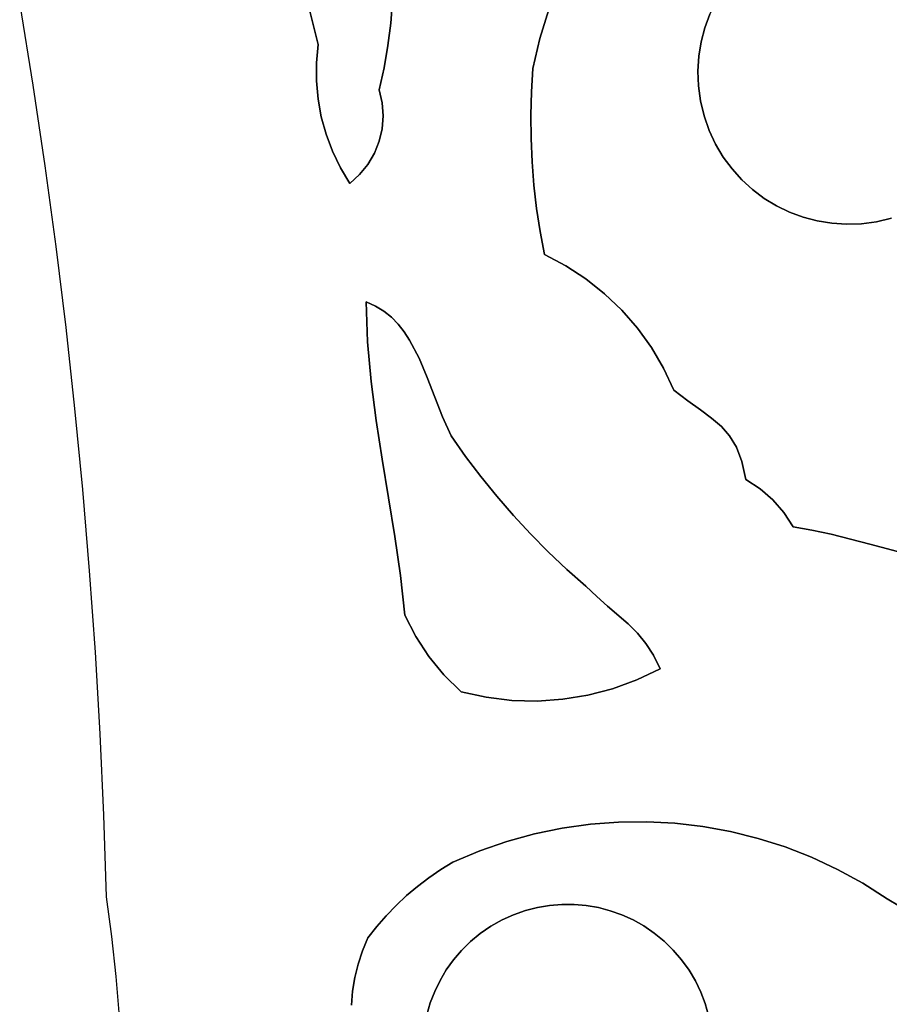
# Model space of a CAD drawing. Header units: inches. Extents: x 37.5 to 70.3, y 17.4 to 61.6.
# Tile 8 of 89: x 43.8 to 46.2, y 35.7 to 38.4. Entities that reach past the tile are written whole.
import ezdxf

# ---------------------------------------------------------------- set-up
doc = ezdxf.new("R2010")
doc.units = ezdxf.units.IN
doc.layers.add('SURFACES_FOR_SKETCHUP', color=7, linetype='Continuous')

msp = doc.modelspace()

# ---------------------------------------------------------------- linework, layer by layer
at = {"layer": 'SURFACES_FOR_SKETCHUP'}
for points, invisible_edges in [([(45.7385, 38.4599), (45.7049, 38.1447), (46.3003, 38.6255)], 11), ([(45.7049, 38.1447), (46.2192, 37.8645), (46.3003, 38.6255)], 11), ([(45.3439, 38.5882), (45.309, 38.5137), (45.7073, 38.3868)], 10), ([(45.7073, 38.3868), (45.7212, 38.4241), (45.3439, 38.5882)], 10), ([(43.863, 38.2294), (44.6016, 38.5202), (43.8272, 38.4503)], 3), ([(44.6016, 38.5202), (43.863, 38.2294), (44.6414, 38.2907)], 11), ([(44.6414, 38.2907), (44.6459, 38.3407), (44.6016, 38.5202)], 8), ([(44.6016, 38.5202), (44.6459, 38.3407), (44.8505, 38.4605)], 10), ([(45.309, 38.5137), (45.2792, 38.4366), (45.697, 38.3482)], 10), ([(45.697, 38.3482), (45.7073, 38.3868), (45.309, 38.5137)], 10), ([(44.8454, 38.3991), (44.8505, 38.4605), (44.6459, 38.3407)], 10), ([(44.8454, 38.3991), (45.2546, 38.3569), (44.8505, 38.4605)], 3), ([(45.2792, 38.4366), (44.8505, 38.4605), (45.2546, 38.3569)], 3), ([(45.7385, 38.4599), (45.7212, 38.4241), (45.7049, 38.1447)], 10), ([(45.2792, 38.4366), (45.2546, 38.3569), (45.6906, 38.3085)], 10), ([(45.6906, 38.3085), (45.697, 38.3482), (45.2792, 38.4366)], 10), ([(45.7212, 38.4241), (45.7073, 38.3868), (45.695, 38.1859)], 10), ([(45.695, 38.1859), (45.7049, 38.1447), (45.7212, 38.4241)], 10), ([(44.8377, 38.3379), (44.8454, 38.3991), (44.6459, 38.3407)], 10), ([(44.8377, 38.3379), (45.2356, 38.275), (44.8454, 38.3991)], 3), ([(45.2546, 38.3569), (44.8454, 38.3991), (45.2356, 38.275)], 3), ([(45.7073, 38.3868), (45.697, 38.3482), (45.695, 38.1859)], 10), ([(44.6459, 38.3407), (44.6414, 38.2907), (44.8272, 38.277)], 10), ([(44.8272, 38.277), (44.8377, 38.3379), (44.6459, 38.3407)], 10), ([(45.2546, 38.3569), (45.2356, 38.275), (45.688, 38.2681)], 10), ([(45.688, 38.2681), (45.6906, 38.3085), (45.2546, 38.3569)], 10), ([(45.6906, 38.3085), (45.6894, 38.2271), (45.697, 38.3482)], 3), ([(45.695, 38.1859), (45.697, 38.3482), (45.6894, 38.2271)], 3), ([(44.8377, 38.3379), (44.8272, 38.277), (45.2356, 38.275)], 10), ([(44.6414, 38.2907), (43.863, 38.2294), (44.6413, 38.2408)], 3), ([(44.6414, 38.2907), (44.6413, 38.2408), (44.8139, 38.2166)], 10), ([(44.8139, 38.2166), (44.8272, 38.277), (44.6414, 38.2907)], 10), ([(45.6906, 38.3085), (45.688, 38.2681), (45.6894, 38.2271)], 8), ([(44.8272, 38.277), (44.8139, 38.2166), (44.8222, 38.181)], 8), ([(44.8272, 38.277), (44.8222, 38.181), (45.2315, 38.211)], 11), ([(45.2315, 38.211), (45.2356, 38.275), (44.8272, 38.277)], 10), ([(45.2315, 38.211), (45.6894, 38.2271), (45.2356, 38.275)], 3), ([(45.6894, 38.2271), (45.688, 38.2681), (45.2356, 38.275)], 10), ([(44.6413, 38.2408), (43.863, 38.2294), (44.6458, 38.1912)], 3), ([(44.6458, 38.1912), (44.8139, 38.2166), (44.6413, 38.2408)], 3), ([(43.896, 38.0081), (44.6458, 38.1912), (43.863, 38.2294)], 3), ([(44.6547, 38.1423), (44.8139, 38.2166), (44.6458, 38.1912)], 3), ([(44.8139, 38.2166), (44.6547, 38.1423), (44.8222, 38.181)], 3), ([(45.2315, 38.211), (44.8222, 38.181), (45.2297, 38.1469)], 3), ([(45.2297, 38.1469), (45.695, 38.1859), (45.2315, 38.211)], 3), ([(45.6894, 38.2271), (45.2315, 38.211), (45.695, 38.1859)], 3), ([(44.6458, 38.1912), (43.896, 38.0081), (44.6547, 38.1423)], 3), ([(44.8222, 38.181), (44.6547, 38.1423), (44.8247, 38.1452)], 3), ([(44.8247, 38.1452), (45.2297, 38.1469), (44.8222, 38.181)], 3), ([(45.2302, 38.0828), (45.695, 38.1859), (45.2297, 38.1469)], 3), ([(45.695, 38.1859), (45.2302, 38.0828), (45.7049, 38.1447)], 3), ([(44.6547, 38.1423), (43.896, 38.0081), (44.6679, 38.0945)], 3), ([(44.6547, 38.1423), (44.6679, 38.0945), (44.8247, 38.1452)], 10), ([(44.8219, 38.1098), (44.8247, 38.1452), (44.6679, 38.0945)], 10), ([(44.8219, 38.1098), (45.2302, 38.0828), (44.8247, 38.1452)], 3), ([(45.2297, 38.1469), (44.8247, 38.1452), (45.2302, 38.0828)], 3), ([(45.2329, 38.0188), (45.7049, 38.1447), (45.2302, 38.0828)], 3), ([(45.7049, 38.1447), (45.2329, 38.0188), (45.7189, 38.1047)], 3), ([(45.7049, 38.1447), (45.7189, 38.1047), (45.8701, 37.9187)], 10), ([(45.904, 37.8981), (45.7049, 38.1447), (45.8701, 37.9187)], 3), ([(45.7049, 38.1447), (45.904, 37.8981), (46.2192, 37.8645)], 11), ([(44.8138, 38.0754), (44.8219, 38.1098), (44.6679, 38.0945)], 10), ([(44.8138, 38.0754), (45.2302, 38.0828), (44.8219, 38.1098)], 3), ([(45.238, 37.955), (45.7189, 38.1047), (45.2329, 38.0188)], 3), ([(45.7189, 38.1047), (45.238, 37.955), (45.7366, 38.067)], 3), ([(45.8382, 37.9426), (45.7189, 38.1047), (45.8086, 37.9695)], 3), ([(45.8701, 37.9187), (45.7189, 38.1047), (45.8382, 37.9426)], 3), ([(45.7189, 38.1047), (45.7366, 38.067), (45.8086, 37.9695)], 10), ([(43.9261, 37.7865), (44.6679, 38.0945), (43.896, 38.0081)], 3), ([(44.6679, 38.0945), (43.9261, 37.7865), (44.6853, 38.0479)], 3), ([(44.6679, 38.0945), (44.6853, 38.0479), (44.8138, 38.0754)], 10), ([(44.8007, 38.0426), (44.8138, 38.0754), (44.6853, 38.0479)], 10), ([(44.8007, 38.0426), (45.2329, 38.0188), (44.8138, 38.0754)], 3), ([(45.2302, 38.0828), (44.8138, 38.0754), (45.2329, 38.0188)], 3), ([(44.6853, 38.0479), (43.9261, 37.7865), (44.707, 38.0029)], 3), ([(44.707, 38.0029), (44.7827, 38.012), (44.6853, 38.0479)], 3), ([(44.8007, 38.0426), (44.6853, 38.0479), (44.7827, 38.012)], 3), ([(44.7827, 38.012), (45.238, 37.955), (44.8007, 38.0426)], 3), ([(45.2329, 38.0188), (44.8007, 38.0426), (45.238, 37.955)], 3), ([(45.2453, 37.8913), (45.7366, 38.067), (45.238, 37.955)], 3), ([(45.3804, 37.6977), (45.7366, 38.067), (45.2453, 37.8913)], 11), ([(45.7366, 38.067), (45.3804, 37.6977), (45.7576, 38.0318)], 3), ([(45.7817, 37.9993), (45.8086, 37.9695), (45.7366, 38.067)], 10), ([(45.7366, 38.067), (45.7576, 38.0318), (45.7817, 37.9993)], 8), ([(45.4318, 37.6569), (45.7576, 38.0318), (45.3804, 37.6977)], 3), ([(45.7576, 38.0318), (45.4318, 37.6569), (45.7817, 37.9993)], 3), ([(44.707, 38.0029), (43.9261, 37.7865), (44.7329, 37.9598)], 3), ([(44.76, 37.9842), (44.7827, 38.012), (44.707, 38.0029)], 10), ([(44.7329, 37.9598), (44.76, 37.9842), (44.707, 38.0029)], 2), ([(44.76, 37.9842), (44.8267, 37.609), (44.7827, 38.012)], 3), ([(44.7827, 38.012), (44.8267, 37.609), (45.2453, 37.8913)], 11), ([(45.2453, 37.8913), (45.238, 37.955), (44.7827, 38.012)], 10), ([(45.7817, 37.9993), (45.4318, 37.6569), (45.8086, 37.9695)], 3), ([(44.7329, 37.9598), (44.8039, 37.6233), (44.76, 37.9842)], 3), ([(44.8267, 37.609), (44.76, 37.9842), (44.8039, 37.6233)], 3), ([(45.4791, 37.6116), (45.8086, 37.9695), (45.4318, 37.6569)], 3), ([(45.8086, 37.9695), (45.4791, 37.6116), (45.8382, 37.9426)], 3), ([(44.7329, 37.9598), (43.9261, 37.7865), (44.7783, 37.6349)], 11), ([(44.8039, 37.6233), (44.7329, 37.9598), (44.7783, 37.6349)], 3), ([(45.5221, 37.5623), (45.8382, 37.9426), (45.4791, 37.6116)], 3), ([(45.8382, 37.9426), (45.5221, 37.5623), (45.8701, 37.9187)], 3), ([(45.5605, 37.5091), (45.8701, 37.9187), (45.5221, 37.5623)], 3), ([(45.8701, 37.9187), (45.5605, 37.5091), (45.904, 37.8981)], 3), ([(45.2453, 37.8913), (44.8267, 37.609), (45.2549, 37.8279)], 3), ([(45.2549, 37.8279), (45.3253, 37.7338), (45.2453, 37.8913)], 3), ([(45.3804, 37.6977), (45.2453, 37.8913), (45.3253, 37.7338)], 3), ([(45.904, 37.8981), (45.5605, 37.5091), (45.9398, 37.8808)], 3), ([(45.5941, 37.4523), (45.9398, 37.8808), (45.5605, 37.5091)], 3), ([(45.9398, 37.8808), (45.5941, 37.4523), (45.9771, 37.8669)], 3), ([(45.904, 37.8981), (45.9398, 37.8808), (46.2192, 37.8645)], 10), ([(45.9398, 37.8808), (45.9771, 37.8669), (46.178, 37.8546)], 10), ([(46.178, 37.8546), (46.2192, 37.8645), (45.9398, 37.8808)], 10), ([(45.5941, 37.4523), (45.6952, 37.3384), (45.9771, 37.8669)], 11), ([(45.7258, 37.3157), (45.9771, 37.8669), (45.6952, 37.3384)], 3), ([(45.9771, 37.8669), (45.7258, 37.3157), (46.0157, 37.8566)], 3), ([(45.7525, 37.2926), (46.0157, 37.8566), (45.7258, 37.3157)], 3), ([(46.0157, 37.8566), (45.7525, 37.2926), (46.0554, 37.8502)], 3), ([(45.9771, 37.8669), (46.0157, 37.8566), (46.178, 37.8546)], 10), ([(46.0554, 37.8502), (46.1368, 37.849), (46.0157, 37.8566)], 3), ([(46.178, 37.8546), (46.0157, 37.8566), (46.1368, 37.849)], 3), ([(46.1368, 37.849), (46.6127, 37.362), (46.178, 37.8546)], 3), ([(46.178, 37.8546), (46.6199, 37.3916), (46.2192, 37.8645)], 3), ([(46.6199, 37.3916), (46.178, 37.8546), (46.6127, 37.362)], 3), ([(44.8473, 37.5923), (45.2549, 37.8279), (44.8267, 37.609)], 3), ([(45.2549, 37.8279), (44.8473, 37.5923), (45.2668, 37.7648)], 3), ([(45.2549, 37.8279), (45.2668, 37.7648), (45.3253, 37.7338)], 8), ([(45.7752, 37.2667), (46.0554, 37.8502), (45.7525, 37.2926)], 3), ([(46.0554, 37.8502), (45.7752, 37.2667), (46.0958, 37.8475)], 3), ([(45.7752, 37.2667), (45.794, 37.2355), (46.0958, 37.8475)], 10), ([(45.794, 37.2355), (46.6127, 37.362), (46.1368, 37.849)], 11), ([(46.1368, 37.849), (46.0958, 37.8475), (45.794, 37.2355)], 10), ([(46.0554, 37.8502), (46.0958, 37.8475), (46.1368, 37.849)], 8), ([(43.9534, 37.5645), (44.7783, 37.6349), (43.9261, 37.7865)], 3), ([(44.8657, 37.5733), (45.2668, 37.7648), (44.8473, 37.5923)], 3), ([(44.8822, 37.5523), (45.2668, 37.7648), (44.8657, 37.5733)], 3), ([(44.8971, 37.5297), (45.2668, 37.7648), (44.8822, 37.5523)], 3), ([(44.923, 37.4804), (45.2668, 37.7648), (44.8971, 37.5297)], 3), ([(44.923, 37.4804), (44.9453, 37.4274), (45.2668, 37.7648)], 10), ([(45.3253, 37.7338), (45.2668, 37.7648), (44.9453, 37.4274)], 10), ([(44.9453, 37.4274), (44.9661, 37.3729), (45.3253, 37.7338)], 10), ([(45.3804, 37.6977), (45.3253, 37.7338), (44.9661, 37.3729)], 10), ([(45.4318, 37.6569), (45.3804, 37.6977), (44.9661, 37.3729)], 10), ([(44.9661, 37.3729), (44.9872, 37.3188), (45.4318, 37.6569)], 10), ([(45.4791, 37.6116), (45.4318, 37.6569), (44.9872, 37.3188)], 10), ([(44.7783, 37.6349), (43.9534, 37.5645), (44.7819, 37.5247)], 3), ([(44.8039, 37.6233), (44.7783, 37.6349), (44.7819, 37.5247)], 8), ([(44.8039, 37.6233), (44.7819, 37.5247), (44.8267, 37.609)], 3), ([(44.9872, 37.3188), (45.0107, 37.2674), (45.4791, 37.6116)], 10), ([(45.0508, 37.2106), (45.4791, 37.6116), (45.0107, 37.2674)], 3), ([(45.4791, 37.6116), (45.0508, 37.2106), (45.5221, 37.5623)], 3), ([(44.8473, 37.5923), (44.8267, 37.609), (44.7819, 37.5247)], 10), ([(44.8473, 37.5923), (44.7819, 37.5247), (44.8657, 37.5733)], 3), ([(43.9778, 37.3421), (44.7819, 37.5247), (43.9534, 37.5645)], 3), ([(44.8822, 37.5523), (44.8657, 37.5733), (44.7819, 37.5247)], 10), ([(45.5221, 37.5623), (45.0508, 37.2106), (45.5605, 37.5091)], 3), ([(44.8971, 37.5297), (44.8822, 37.5523), (44.7819, 37.5247)], 10), ([(44.7819, 37.5247), (44.7913, 37.4164), (44.8971, 37.5297)], 10), ([(44.923, 37.4804), (44.8971, 37.5297), (44.7913, 37.4164)], 10), ([(44.7819, 37.5247), (43.9778, 37.3421), (44.7913, 37.4164)], 3), ([(45.0927, 37.1551), (45.5605, 37.5091), (45.0508, 37.2106)], 3), ([(45.5605, 37.5091), (45.0927, 37.1551), (45.5941, 37.4523)], 3), ([(44.923, 37.4804), (44.7913, 37.4164), (44.9453, 37.4274)], 3), ([(45.1364, 37.1012), (45.5941, 37.4523), (45.0927, 37.1551)], 3), ([(45.5941, 37.4523), (45.1364, 37.1012), (45.6224, 37.3924)], 3), ([(45.6224, 37.3924), (45.6607, 37.3631), (45.5941, 37.4523)], 2), ([(45.6607, 37.3631), (45.6952, 37.3384), (45.5941, 37.4523)], 10), ([(44.8052, 37.3094), (44.9453, 37.4274), (44.7913, 37.4164)], 3), ([(44.9453, 37.4274), (44.8052, 37.3094), (44.9661, 37.3729)], 3), ([(44.7913, 37.4164), (43.9778, 37.3421), (44.8052, 37.3094)], 3), ([(44.9661, 37.3729), (44.8052, 37.3094), (44.9872, 37.3188)], 3), ([(45.1818, 37.0487), (45.6224, 37.3924), (45.1364, 37.1012)], 3), ([(45.2289, 36.9977), (45.6224, 37.3924), (45.1818, 37.0487)], 3), ([(45.2777, 36.9483), (45.6224, 37.3924), (45.2289, 36.9977)], 3), ([(45.6224, 37.3924), (45.2777, 36.9483), (45.6607, 37.3631)], 3), ([(43.9994, 37.1194), (44.8052, 37.3094), (43.9778, 37.3421)], 3), ([(45.3282, 36.9006), (45.6607, 37.3631), (45.2777, 36.9483)], 3), ([(45.6607, 37.3631), (45.3282, 36.9006), (45.6952, 37.3384)], 3), ([(46.6127, 37.362), (45.794, 37.2355), (46.6078, 37.3323)], 3), ([(44.8218, 37.2032), (44.9872, 37.3188), (44.8052, 37.3094)], 3), ([(44.9872, 37.3188), (44.8218, 37.2032), (45.0107, 37.2674)], 3), ([(45.6952, 37.3384), (45.3282, 36.9006), (45.8195, 37.1475)], 11), ([(45.6952, 37.3384), (45.8195, 37.1475), (45.7258, 37.3157)], 3), ([(45.7258, 37.3157), (45.8088, 37.1966), (45.7525, 37.2926)], 3), ([(45.8088, 37.1966), (45.7258, 37.3157), (45.8195, 37.1475)], 3), ([(46.0533, 36.9969), (46.6078, 37.3323), (45.794, 37.2355)], 11), ([(46.1595, 36.9699), (46.6078, 37.3323), (46.0533, 36.9969)], 3), ([(46.1595, 36.9699), (46.6053, 37.3028), (46.6078, 37.3323)], 9), ([(44.8052, 37.3094), (43.9994, 37.1194), (44.8218, 37.2032)], 3), ([(45.7752, 37.2667), (45.7525, 37.2926), (45.794, 37.2355)], 2), ([(45.8088, 37.1966), (45.794, 37.2355), (45.7525, 37.2926)], 10), ([(46.1595, 36.9699), (46.6053, 37.2738), (46.6053, 37.3028)], 9), ([(45.0107, 37.2674), (44.8218, 37.2032), (45.0508, 37.2106)], 3), ([(46.1595, 36.9699), (46.2672, 36.9417), (46.6053, 37.2738)], 10), ([(45.8088, 37.1966), (45.8935, 37.0914), (45.794, 37.2355)], 3), ([(46.0533, 36.9969), (45.794, 37.2355), (45.8935, 37.0914)], 11), ([(44.8569, 36.991), (45.0508, 37.2106), (44.8218, 37.2032)], 3), ([(45.0508, 37.2106), (44.8569, 36.991), (45.0927, 37.1551)], 3), ([(44.0181, 36.8964), (44.8218, 37.2032), (43.9994, 37.1194)], 3), ([(44.8218, 37.2032), (44.0181, 36.8964), (44.8569, 36.991)], 3), ([(45.8088, 37.1966), (45.8195, 37.1475), (45.8585, 37.1219)], 8), ([(45.8088, 37.1966), (45.8585, 37.1219), (45.8935, 37.0914)], 9), ([(45.0927, 37.1551), (44.8569, 36.991), (45.1364, 37.1012)], 3), ([(45.3802, 36.8544), (45.8195, 37.1475), (45.3282, 36.9006)], 3), ([(45.4106, 36.8259), (45.8195, 37.1475), (45.3802, 36.8544)], 3), ([(45.4404, 36.8001), (45.8195, 37.1475), (45.4106, 36.8259)], 3), ([(45.4965, 36.7513), (45.8195, 37.1475), (45.4404, 36.8001)], 3), ([(45.5221, 36.7256), (45.8195, 37.1475), (45.4965, 36.7513)], 3), ([(45.8195, 37.1475), (45.5221, 36.7256), (45.8585, 37.1219)], 3), ([(45.1364, 37.1012), (44.8569, 36.991), (45.1818, 37.0487)], 3), ([(45.8585, 37.1219), (45.5221, 36.7256), (45.8935, 37.0914)], 3), ([(45.8935, 37.0914), (45.5221, 36.7256), (45.924, 37.0565)], 3), ([(45.924, 37.0565), (46.0533, 36.9969), (45.8935, 37.0914)], 3), ([(44.8722, 36.8839), (45.1818, 37.0487), (44.8569, 36.991)], 3), ([(45.1818, 37.0487), (44.8722, 36.8839), (45.2289, 36.9977)], 3), ([(45.924, 37.0565), (45.5221, 36.7256), (45.9496, 37.0175)], 3), ([(45.924, 37.0565), (45.9496, 37.0175), (46.0011, 37.0083)], 8), ([(45.924, 37.0565), (46.0011, 37.0083), (46.0533, 36.9969)], 9), ([(45.5455, 36.6974), (45.9496, 37.0175), (45.5221, 36.7256)], 3), ([(45.5664, 36.6652), (45.9496, 37.0175), (45.5455, 36.6974)], 3), ([(45.5664, 36.6652), (45.5844, 36.6277), (45.9496, 37.0175)], 10), ([(45.9496, 37.0175), (45.5844, 36.6277), (46.0011, 37.0083)], 3), ([(44.8569, 36.991), (44.0181, 36.8964), (44.8722, 36.8839)], 3), ([(44.8839, 36.7754), (45.2289, 36.9977), (44.8722, 36.8839)], 3), ([(44.9137, 36.7167), (45.2289, 36.9977), (44.8839, 36.7754)], 3), ([(45.2289, 36.9977), (44.9137, 36.7167), (45.2777, 36.9483)], 3), ([(46.0011, 37.0083), (45.5844, 36.6277), (46.0533, 36.9969)], 3), ([(46.0533, 36.9969), (45.5844, 36.6277), (46.1595, 36.9699)], 3), ([(45.5844, 36.6277), (45.8531, 36.1624), (46.1595, 36.9699)], 11), ([(45.9272, 36.1389), (46.1595, 36.9699), (45.8531, 36.1624)], 3), ([(46.4679, 36.4652), (46.1595, 36.9699), (45.9272, 36.1389)], 11), ([(46.1595, 36.9699), (46.4679, 36.4652), (46.2672, 36.9417)], 3), ([(44.9496, 36.6617), (45.2777, 36.9483), (44.9137, 36.7167)], 3), ([(44.9496, 36.6617), (44.9913, 36.6108), (45.2777, 36.9483)], 10), ([(45.1075, 36.5496), (45.2777, 36.9483), (44.9913, 36.6108)], 11), ([(45.2777, 36.9483), (45.1075, 36.5496), (45.3282, 36.9006)], 3), ([(44.034, 36.6732), (44.8722, 36.8839), (44.0181, 36.8964)], 3), ([(44.8722, 36.8839), (44.034, 36.6732), (44.8839, 36.7754)], 3), ([(45.1775, 36.5412), (45.3282, 36.9006), (45.1075, 36.5496)], 3), ([(45.1775, 36.5412), (45.2475, 36.5394), (45.3282, 36.9006)], 10), ([(45.3802, 36.8544), (45.3282, 36.9006), (45.2475, 36.5394)], 10), ([(45.2475, 36.5394), (45.3173, 36.5442), (45.3802, 36.8544)], 10), ([(45.4106, 36.8259), (45.3802, 36.8544), (45.3173, 36.5442)], 10), ([(45.4404, 36.8001), (45.4106, 36.8259), (45.3173, 36.5442)], 10), ([(45.3173, 36.5442), (45.3864, 36.5554), (45.4404, 36.8001)], 10), ([(45.4965, 36.7513), (45.4404, 36.8001), (45.3864, 36.5554)], 10), ([(44.047, 36.4497), (44.8839, 36.7754), (44.034, 36.6732)], 3), ([(44.8839, 36.7754), (44.047, 36.4497), (44.9137, 36.7167)], 3), ([(45.3864, 36.5554), (45.4542, 36.5731), (45.4965, 36.7513)], 10), ([(45.5221, 36.7256), (45.4965, 36.7513), (45.4542, 36.5731)], 10), ([(45.4542, 36.5731), (45.5204, 36.5972), (45.5221, 36.7256)], 10), ([(45.5455, 36.6974), (45.5221, 36.7256), (45.5204, 36.5972)], 10), ([(44.9137, 36.7167), (44.047, 36.4497), (44.9496, 36.6617)], 3), ([(45.5664, 36.6652), (45.5455, 36.6974), (45.5204, 36.5972)], 10), ([(45.5844, 36.6277), (45.5664, 36.6652), (45.5204, 36.5972)], 2), ([(44.9496, 36.6617), (44.047, 36.4497), (44.8886, 36.0053)], 11), ([(44.9186, 36.0307), (44.9496, 36.6617), (44.8886, 36.0053)], 3), ([(44.9496, 36.6617), (44.9186, 36.0307), (44.9913, 36.6108)], 3), ([(44.9498, 36.0546), (44.9913, 36.6108), (44.9186, 36.0307)], 3), ([(44.9823, 36.077), (44.9913, 36.6108), (44.9498, 36.0546)], 3), ([(44.9913, 36.6108), (44.9823, 36.077), (45.0383, 36.5647)], 3), ([(45.0383, 36.5647), (45.1075, 36.5496), (44.9913, 36.6108)], 2), ([(45.5844, 36.6277), (45.5204, 36.5972), (45.6249, 36.204)], 10), ([(45.7778, 36.1811), (45.8531, 36.1624), (45.5844, 36.6277)], 10), ([(45.7017, 36.195), (45.7778, 36.1811), (45.5844, 36.6277)], 10), ([(45.6249, 36.204), (45.7017, 36.195), (45.5844, 36.6277)], 10), ([(45.5204, 36.5972), (45.4542, 36.5731), (45.5477, 36.2081)], 10), ([(45.5477, 36.2081), (45.6249, 36.204), (45.5204, 36.5972)], 10), ([(45.016, 36.0976), (45.0383, 36.5647), (44.9823, 36.077)], 3), ([(45.0893, 36.1284), (45.0383, 36.5647), (45.016, 36.0976)], 3), ([(45.0383, 36.5647), (45.0893, 36.1284), (45.1075, 36.5496)], 3), ([(45.4542, 36.5731), (45.3864, 36.5554), (45.4703, 36.2072)], 10), ([(45.4703, 36.2072), (45.5477, 36.2081), (45.4542, 36.5731)], 10), ([(45.1639, 36.1542), (45.1075, 36.5496), (45.0893, 36.1284)], 3), ([(45.1075, 36.5496), (45.1639, 36.1542), (45.1775, 36.5412)], 3), ([(45.2396, 36.1749), (45.1775, 36.5412), (45.1639, 36.1542)], 3), ([(45.1775, 36.5412), (45.2396, 36.1749), (45.2475, 36.5394)], 3), ([(45.316, 36.1907), (45.2475, 36.5394), (45.2396, 36.1749)], 3), ([(45.2475, 36.5394), (45.316, 36.1907), (45.3173, 36.5442)], 3), ([(45.393, 36.2014), (45.3173, 36.5442), (45.316, 36.1907)], 3), ([(45.3173, 36.5442), (45.393, 36.2014), (45.3864, 36.5554)], 3), ([(45.393, 36.2014), (45.4703, 36.2072), (45.3864, 36.5554)], 10), ([(44.047, 36.4497), (44.0571, 36.2261), (44.8886, 36.0053)], 10), ([(46.4679, 36.4652), (45.9272, 36.1389), (46.4354, 36.3677)], 3), ([(45.9999, 36.1105), (46.4354, 36.3677), (45.9272, 36.1389)], 3), ([(46.071, 36.0773), (46.4354, 36.3677), (45.9999, 36.1105)], 3), ([(46.1402, 36.0394), (46.4354, 36.3677), (46.071, 36.0773)], 3), ([(46.2073, 35.9967), (46.4354, 36.3677), (46.1402, 36.0394)], 3), ([(46.2412, 35.976), (46.4354, 36.3677), (46.2073, 35.9967)], 3), ([(44.0571, 36.2261), (44.0643, 36.0022), (44.7826, 35.8891)], 10), ([(44.8327, 35.95), (44.8599, 35.9784), (44.0571, 36.2261)], 10), ([(44.8599, 35.9784), (44.8886, 36.0053), (44.0571, 36.2261)], 10), ([(44.7826, 35.8891), (44.8069, 35.9202), (44.0571, 36.2261)], 10), ([(44.8069, 35.9202), (44.8327, 35.95), (44.0571, 36.2261)], 10), ([(45.4703, 36.2072), (45.393, 36.2014), (45.4149, 35.9725)], 10), ([(45.4149, 35.9725), (45.4475, 35.964), (45.4703, 36.2072)], 10), ([(45.4475, 35.964), (45.4792, 35.9528), (45.4703, 36.2072)], 10), ([(45.5477, 36.2081), (45.4703, 36.2072), (45.4792, 35.9528)], 10), ([(45.4792, 35.9528), (45.5101, 35.9388), (45.5477, 36.2081)], 10), ([(45.6249, 36.204), (45.5477, 36.2081), (45.5101, 35.9388)], 10), ([(45.316, 36.1907), (45.2396, 36.1749), (45.3148, 35.9813)], 10), ([(45.3148, 35.9813), (45.3485, 35.9812), (45.316, 36.1907)], 10), ([(45.393, 36.2014), (45.316, 36.1907), (45.3485, 35.9812)], 10), ([(45.3485, 35.9812), (45.3819, 35.9782), (45.393, 36.2014)], 10), ([(45.3819, 35.9782), (45.4149, 35.9725), (45.393, 36.2014)], 10), ([(45.5101, 35.9388), (45.5398, 35.9221), (45.6249, 36.204)], 10), ([(45.5398, 35.9221), (45.5682, 35.9027), (45.6249, 36.204)], 10), ([(45.6249, 36.204), (45.5682, 35.9027), (45.7017, 36.195)], 3), ([(45.5952, 35.8807), (45.7017, 36.195), (45.5682, 35.9027)], 3), ([(45.7017, 36.195), (45.5952, 35.8807), (45.7778, 36.1811)], 3), ([(45.6204, 35.8561), (45.7778, 36.1811), (45.5952, 35.8807)], 3), ([(45.7778, 36.1811), (45.6204, 35.8561), (45.8531, 36.1624)], 3), ([(45.1639, 36.1542), (45.0893, 36.1284), (45.1824, 35.953)], 10), ([(45.2396, 36.1749), (45.1639, 36.1542), (45.2479, 35.9729)], 10), ([(45.2148, 35.9644), (45.2479, 35.9729), (45.1639, 36.1542)], 10), ([(45.1824, 35.953), (45.2148, 35.9644), (45.1639, 36.1542)], 10), ([(45.2813, 35.9785), (45.3148, 35.9813), (45.2396, 36.1749)], 10), ([(45.2479, 35.9729), (45.2813, 35.9785), (45.2396, 36.1749)], 10), ([(45.6434, 35.8293), (45.8531, 36.1624), (45.6204, 35.8561)], 3), ([(45.8531, 36.1624), (45.6434, 35.8293), (45.9272, 36.1389)], 3), ([(45.0893, 36.1284), (45.016, 36.0976), (45.1507, 35.9386)], 10), ([(45.1507, 35.9386), (45.1824, 35.953), (45.0893, 36.1284)], 10), ([(45.6637, 35.8011), (45.9272, 36.1389), (45.6434, 35.8293)], 3), ([(45.6812, 35.7715), (45.9272, 36.1389), (45.6637, 35.8011)], 3), ([(45.9272, 36.1389), (45.6812, 35.7715), (45.9999, 36.1105)], 3), ([(44.9823, 36.077), (45.12, 35.9212), (45.016, 36.0976)], 3), ([(45.12, 35.9212), (45.1507, 35.9386), (45.016, 36.0976)], 10), ([(45.696, 35.7407), (45.9999, 36.1105), (45.6812, 35.7715)], 3), ([(45.9999, 36.1105), (45.696, 35.7407), (46.071, 36.0773)], 3), ([(44.9498, 36.0546), (45.091, 35.9012), (44.9823, 36.077)], 3), ([(45.12, 35.9212), (44.9823, 36.077), (45.091, 35.9012)], 3), ([(45.7079, 35.7091), (46.071, 36.0773), (45.696, 35.7407)], 3), ([(46.071, 36.0773), (45.7079, 35.7091), (46.1402, 36.0394)], 3), ([(44.9186, 36.0307), (45.0641, 35.8791), (44.9498, 36.0546)], 3), ([(45.091, 35.9012), (44.9498, 36.0546), (45.0641, 35.8791)], 3), ([(44.8886, 36.0053), (45.0396, 35.855), (44.9186, 36.0307)], 3), ([(45.0641, 35.8791), (44.9186, 36.0307), (45.0396, 35.855)], 3), ([(45.7172, 35.6767), (46.1402, 36.0394), (45.7079, 35.7091)], 3), ([(46.1402, 36.0394), (45.7172, 35.6767), (46.2073, 35.9967)], 3), ([(44.0643, 36.0022), (44.0794, 35.8931), (44.7681, 35.8537)], 10), ([(44.7681, 35.8537), (44.7826, 35.8891), (44.0643, 36.0022)], 10), ([(44.8599, 35.9784), (45.0396, 35.855), (44.8886, 36.0053)], 3), ([(46.1207, 35.4223), (46.2073, 35.9967), (45.7172, 35.6767)], 11), ([(46.2073, 35.9967), (46.1207, 35.4223), (46.2412, 35.976)], 3), ([(44.8327, 35.95), (45.0175, 35.8291), (44.8599, 35.9784)], 3), ([(45.0396, 35.855), (44.8599, 35.9784), (45.0175, 35.8291)], 3), ([(45.3819, 35.9782), (45.3485, 35.9812), (45.12, 35.9212)], 10), ([(45.1507, 35.9386), (45.12, 35.9212), (45.3485, 35.9812)], 10), ([(45.3819, 35.9782), (45.12, 35.9212), (45.6204, 35.8561)], 11), ([(45.3148, 35.9813), (45.2813, 35.9785), (45.1507, 35.9386)], 10), ([(45.3485, 35.9812), (45.3148, 35.9813), (45.1507, 35.9386)], 10), ([(45.1507, 35.9386), (45.2813, 35.9785), (45.1824, 35.953)], 3), ([(45.2479, 35.9729), (45.1824, 35.953), (45.2813, 35.9785)], 3), ([(45.2479, 35.9729), (45.2148, 35.9644), (45.1824, 35.953)], 8), ([(45.3819, 35.9782), (45.6204, 35.8561), (45.4149, 35.9725)], 3), ([(45.6204, 35.8561), (45.5952, 35.8807), (45.4149, 35.9725)], 10), ([(45.4149, 35.9725), (45.5952, 35.8807), (45.4475, 35.964)], 3), ([(45.4475, 35.964), (45.5952, 35.8807), (45.4792, 35.9528)], 3), ([(46.2412, 35.976), (46.1207, 35.4223), (46.2736, 35.9534)], 3), ([(44.8069, 35.9202), (44.9978, 35.8015), (44.8327, 35.95)], 3), ([(45.0175, 35.8291), (44.8327, 35.95), (44.9978, 35.8015)], 3), ([(45.5101, 35.9388), (45.4792, 35.9528), (45.5682, 35.9027)], 10), ([(45.5952, 35.8807), (45.5682, 35.9027), (45.4792, 35.9528)], 10), ([(45.5682, 35.9027), (45.5398, 35.9221), (45.5101, 35.9388)], 8), ([(46.2736, 35.9534), (46.1207, 35.4223), (46.3044, 35.929)], 3), ([(44.7826, 35.8891), (44.9806, 35.7725), (44.8069, 35.9202)], 3), ([(44.9978, 35.8015), (44.8069, 35.9202), (44.9806, 35.7725)], 3), ([(44.9539, 35.711), (45.12, 35.9212), (44.9659, 35.7423)], 3), ([(44.9539, 35.711), (45.1329, 35.2392), (45.12, 35.9212)], 11), ([(45.12, 35.9212), (45.091, 35.9012), (44.9659, 35.7423)], 10), ([(45.1329, 35.2392), (45.6204, 35.8561), (45.12, 35.9212)], 11), ([(46.2227, 35.4449), (46.3044, 35.929), (46.1207, 35.4223)], 3), ([(44.7472, 35.7805), (44.7563, 35.8174), (44.0794, 35.8931)], 10), ([(44.7563, 35.8174), (44.7681, 35.8537), (44.0794, 35.8931)], 10), ([(44.0794, 35.8931), (44.0913, 35.7837), (44.7472, 35.7805)], 10), ([(44.7826, 35.8891), (44.7681, 35.8537), (44.9806, 35.7725)], 10), ([(44.9659, 35.7423), (45.091, 35.9012), (44.9806, 35.7725)], 3), ([(44.9806, 35.7725), (45.091, 35.9012), (44.9978, 35.8015)], 3), ([(45.091, 35.9012), (45.0641, 35.8791), (44.9978, 35.8015)], 10), ([(44.7681, 35.8537), (44.7563, 35.8174), (44.9659, 35.7423)], 10), ([(44.9659, 35.7423), (44.9806, 35.7725), (44.7681, 35.8537)], 10), ([(45.0175, 35.8291), (44.9978, 35.8015), (45.0641, 35.8791)], 10), ([(45.0641, 35.8791), (45.0396, 35.855), (45.0175, 35.8291)], 8), ([(45.5411, 35.2469), (45.6204, 35.8561), (45.1329, 35.2392)], 11), ([(45.5411, 35.2469), (45.6538, 35.3526), (45.6204, 35.8561)], 11), ([(45.7272, 35.6103), (45.7236, 35.6437), (45.6204, 35.8561)], 10), ([(45.6434, 35.8293), (45.6204, 35.8561), (45.7236, 35.6437)], 10), ([(45.7272, 35.6103), (45.6204, 35.8561), (45.6538, 35.3526)], 11), ([(45.7172, 35.6767), (45.7079, 35.7091), (45.6434, 35.8293)], 10), ([(45.6434, 35.8293), (45.7079, 35.7091), (45.6637, 35.8011)], 3), ([(45.7236, 35.6437), (45.7172, 35.6767), (45.6434, 35.8293)], 10), ([(44.7472, 35.7805), (44.9659, 35.7423), (44.7563, 35.8174)], 3), ([(45.696, 35.7407), (45.6637, 35.8011), (45.7079, 35.7091)], 3), ([(45.696, 35.7407), (45.6812, 35.7715), (45.6637, 35.8011)], 8), ([(44.0913, 35.7837), (44.1, 35.6739), (44.7372, 35.7052)], 10), ([(44.7408, 35.743), (44.7472, 35.7805), (44.0913, 35.7837)], 10), ([(44.7372, 35.7052), (44.7408, 35.743), (44.0913, 35.7837)], 10), ([(44.7472, 35.7805), (44.7408, 35.743), (44.9539, 35.711)], 10), ([(44.9539, 35.711), (44.9659, 35.7423), (44.7472, 35.7805)], 10), ([(44.7408, 35.743), (44.7372, 35.7052), (44.9445, 35.6787)], 10), ([(44.9445, 35.6787), (44.9539, 35.711), (44.7408, 35.743)], 10), ([(44.9539, 35.711), (44.9445, 35.6787), (44.9589, 35.443)], 10), ([(44.9539, 35.711), (44.9589, 35.443), (45.1329, 35.2392)], 11)]:
    msp.add_3dface(points, dxfattribs=dict(at, invisible_edges=invisible_edges))

doc.saveas('drawing.dxf')
